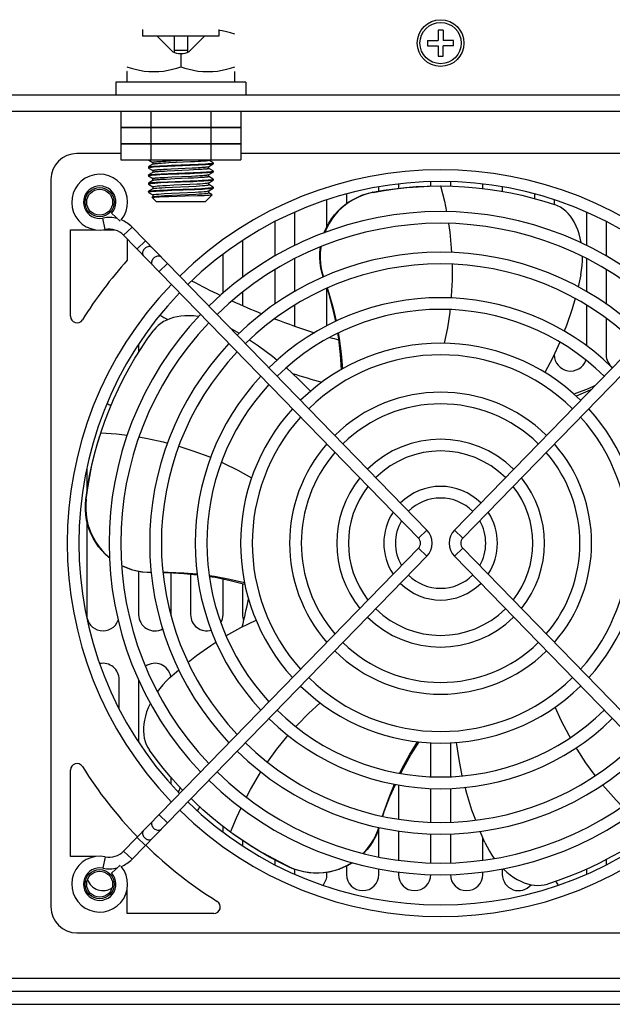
# Model space of a CAD drawing. Header units: millimetres. Extents: x 967 to 2466, y -778 to 1158.
# Tile 43 of 68: x 1648 to 1739, y 798 to 949. Entities that reach past the tile are written whole.
import ezdxf

# ---------------------------------------------------------------- set-up
doc = ezdxf.new("R2010")
doc.units = ezdxf.units.MM
doc.header["$LTSCALE"] = 30.734
doc.layers.get('0').update_dxf_attribs({"linetype": 'CONTINUOUS'})

msp = doc.modelspace()

# ---------------------------------------------------------------- linework, layer by layer
for p, q in [((1666.59, 947.66), (1666.59, 946.6)), ((1678.34, 947.66), (1678.34, 946.6)), ((1712.87, 947.56), (1712.07, 947.56)), ((1712.07, 947.56), (1712.07, 945.96)), ((1712.87, 947.56), (1712.87, 945.96)), ((1678.34, 946.6), (1666.59, 946.6)), ((1668.85, 946.6), (1671.03, 944.42)), ((1671.47, 944.11), (1671.47, 946.6)), ((1673.47, 946.6), (1673.47, 944.11)), ((1673.91, 944.42), (1676.09, 946.6)), ((1710.47, 945.96), (1712.07, 945.96)), ((1710.47, 945.96), (1710.47, 945.16)), ((1710.47, 945.16), (1712.07, 945.16)), ((1712.07, 945.16), (1712.07, 943.56)), ((1714.47, 945.96), (1712.87, 945.96)), ((1714.47, 945.16), (1712.87, 945.16)), ((1712.87, 943.56), (1712.87, 945.16)), ((1714.47, 945.16), (1714.47, 945.96)), ((1673.47, 944.42), (1671.47, 944.42)), ((1672.09, 943.98), (1672.85, 943.98)), ((1672.47, 943.98), (1672.47, 941.9)), ((1712.07, 943.56), (1712.87, 943.56)), ((1664.2, 941.16), (1664.17, 941.16)), ((1664.2, 939.56), (1664.2, 941.16)), ((1680.76, 939.56), (1680.76, 941.16)), ((1662.47, 939.56), (1662.47, 937.56)), ((1682.47, 939.56), (1662.47, 939.56)), ((1682.47, 939.56), (1682.47, 937.56)), ((1847.47, 937.56), (1577.47, 937.56)), ((1577.47, 935.06), (1847.47, 935.06)), ((1663.23, 935.06), (1663.23, 932.56)), ((1667.85, 935.06), (1667.85, 932.56)), ((1677.09, 935.06), (1677.09, 932.56)), ((1681.7, 935.06), (1681.7, 932.56)), ((1663.23, 932.56), (1663.23, 930.06)), ((1681.7, 932.56), (1663.23, 932.56)), ((1663.23, 932.56), (1681.7, 932.56)), ((1667.85, 932.56), (1667.85, 930.06)), ((1677.09, 932.56), (1677.09, 930.06)), ((1681.7, 932.56), (1681.7, 930.06)), ((1663.23, 930.06), (1663.23, 927.56)), ((1681.7, 930.06), (1663.23, 930.06)), ((1663.23, 930.06), (1681.7, 930.06)), ((1667.85, 930.06), (1667.85, 927.56)), ((1677.09, 930.06), (1677.09, 927.56)), ((1681.7, 930.06), (1681.7, 927.56)), ((1663.23, 928.56), (1656.47, 928.56)), ((1743.23, 928.56), (1681.7, 928.56)), ((1663.23, 927.56), (1681.7, 927.56)), ((1667.47, 926.48), (1667.48, 926.5)), ((1667.47, 926.48), (1667.47, 926.34)), ((1667.47, 926.34), (1667.48, 926.32)), ((1668.16, 926.89), (1667.48, 926.5)), ((1667.48, 926.5), (1667.52, 926.51)), ((1667.48, 926.32), (1668.14, 925.94)), ((1667.52, 927.55), (1668.14, 927.19)), ((1668.15, 927.19), (1668.15, 926.88)), ((1668.66, 926.97), (1668.57, 926.96)), ((1668.62, 927.29), (1668.71, 927.3)), ((1668.76, 926.98), (1668.66, 926.97)), ((1668.71, 927.3), (1668.81, 927.31)), ((1668.86, 926.99), (1668.76, 926.98)), ((1668.81, 927.31), (1668.92, 927.32)), ((1669.03, 927), (1668.86, 926.99)), ((1668.92, 927.32), (1669.03, 927.33)), ((1669.03, 927.33), (1669.15, 927.33)), ((1669.22, 927.02), (1669.03, 927)), ((1669.15, 927.33), (1669.35, 927.35)), ((1669.49, 927.04), (1669.22, 927.02)), ((1670.42, 926.56), (1669.22, 926.51)), ((1669.35, 927.35), (1669.63, 927.36)), ((1669.78, 927.05), (1669.49, 927.04)), ((1669.63, 927.36), (1670.18, 927.4)), ((1669.75, 926.68), (1671.03, 926.74)), ((1670.1, 927.07), (1669.78, 927.05)), ((1670.61, 927.1), (1670.1, 927.07)), ((1670.18, 927.4), (1670.88, 927.43)), ((1673.91, 926.71), (1670.42, 926.56)), ((1673.94, 927.26), (1670.61, 927.1)), ((1670.88, 927.43), (1671.92, 927.48)), ((1670.98, 926.19), (1674.21, 926.34)), ((1671.03, 926.74), (1673.85, 926.85)), ((1671.92, 927.48), (1673.59, 927.56)), ((1673.85, 926.85), (1675.15, 926.91)), ((1675.19, 926.76), (1673.91, 926.71)), ((1674.56, 927.29), (1673.94, 927.26)), ((1674.21, 926.34), (1674.82, 926.37)), ((1675.13, 927.32), (1674.56, 927.29)), ((1674.82, 926.37), (1675.13, 926.39)), ((1675.5, 927.34), (1675.13, 927.32)), ((1675.13, 926.39), (1675.43, 926.41)), ((1675.43, 926.41), (1675.7, 926.43)), ((1675.7, 927.36), (1675.5, 927.34)), ((1675.88, 927.37), (1675.7, 927.36)), ((1675.7, 926.43), (1675.89, 926.44)), ((1676, 927.38), (1675.88, 927.37)), ((1675.89, 926.44), (1676.06, 926.45)), ((1676.11, 927.39), (1676, 927.38)), ((1676.06, 926.45), (1676.16, 926.46)), ((1676.21, 927.4), (1676.11, 927.39)), ((1676.16, 926.46), (1676.26, 926.47)), ((1676.3, 927.4), (1676.21, 927.4)), ((1676.26, 926.47), (1676.35, 926.48)), ((1676.77, 926.55), (1677.45, 926.95)), ((1676.79, 927.5), (1676.79, 927.56)), ((1677.45, 927.12), (1676.79, 927.51)), ((1676.79, 926.25), (1676.79, 926.55)), ((1677.45, 926.95), (1677.42, 926.93)), ((1677.47, 927.11), (1677.45, 927.12)), ((1677.47, 926.96), (1677.45, 926.95)), ((1677.47, 927.11), (1677.47, 926.96)), ((1667.47, 925.23), (1667.48, 925.25)), ((1667.47, 925.23), (1667.47, 925.09)), ((1667.52, 925.11), (1667.47, 925.09)), ((1668.14, 924.69), (1667.47, 925.09)), ((1667.47, 925.09), (1667.48, 925.07)), ((1668.16, 925.64), (1667.48, 925.25)), ((1667.48, 925.25), (1667.51, 925.26)), ((1667.48, 925.07), (1668.14, 924.69)), ((1667.67, 925.14), (1667.52, 925.11)), ((1668.15, 925.94), (1668.15, 925.63)), ((1668.67, 925.72), (1668.58, 925.71)), ((1668.62, 926.04), (1668.71, 926.05)), ((1668.62, 924.79), (1668.72, 924.8)), ((1668.76, 925.73), (1668.67, 925.72)), ((1668.71, 926.05), (1668.81, 926.06)), ((1668.72, 924.8), (1668.82, 924.81)), ((1668.87, 925.74), (1668.76, 925.73)), ((1668.81, 926.06), (1668.92, 926.07)), ((1668.82, 924.81), (1668.93, 924.82)), ((1669.04, 925.75), (1668.87, 925.74)), ((1668.92, 926.07), (1669.04, 926.08)), ((1668.93, 924.82), (1669.04, 924.83)), ((1669.04, 926.08), (1669.22, 926.09)), ((1669.22, 925.77), (1669.04, 925.75)), ((1669.04, 924.83), (1669.23, 924.84)), ((1670.41, 925.31), (1669.21, 925.26)), ((1669.22, 926.09), (1669.42, 926.1)), ((1669.42, 925.78), (1669.22, 925.77)), ((1669.23, 924.84), (1669.5, 924.86)), ((1669.42, 926.1), (1669.79, 926.12)), ((1669.64, 925.8), (1669.42, 925.78)), ((1669.44, 925.42), (1670.58, 925.47)), ((1669.5, 924.86), (1669.95, 924.88)), ((1669.94, 925.81), (1669.64, 925.8)), ((1669.79, 926.12), (1670.36, 926.16)), ((1670.36, 925.84), (1669.94, 925.81)), ((1669.95, 924.88), (1670.45, 924.91)), ((1670.36, 926.16), (1670.98, 926.19)), ((1673.76, 926), (1670.36, 925.84)), ((1673.89, 925.45), (1670.41, 925.31)), ((1670.45, 924.91), (1671.07, 924.94)), ((1670.58, 925.47), (1674.39, 925.63)), ((1671.07, 924.94), (1674.13, 925.09)), ((1674.4, 924.78), (1673.58, 924.74)), ((1674.48, 926.03), (1673.76, 926)), ((1675.18, 925.51), (1673.89, 925.45)), ((1674.13, 925.09), (1674.74, 925.12)), ((1674.39, 925.63), (1675.52, 925.68)), ((1675.14, 924.82), (1674.4, 924.78)), ((1675.13, 926.07), (1674.48, 926.03)), ((1674.74, 925.12), (1675.06, 925.14)), ((1675.06, 925.14), (1675.36, 925.15)), ((1675.5, 926.09), (1675.13, 926.07)), ((1675.43, 924.84), (1675.14, 924.82)), ((1675.36, 925.15), (1675.64, 925.17)), ((1675.64, 924.85), (1675.43, 924.84)), ((1675.7, 926.11), (1675.5, 926.09)), ((1675.64, 925.17), (1675.83, 925.19)), ((1675.83, 924.86), (1675.64, 924.85)), ((1675.89, 926.12), (1675.7, 926.11)), ((1675.83, 925.19), (1676.01, 925.2)), ((1675.95, 924.87), (1675.83, 924.86)), ((1676, 926.13), (1675.89, 926.12)), ((1676.06, 924.88), (1675.95, 924.87)), ((1676.11, 926.14), (1676, 926.13)), ((1676.01, 925.2), (1676.12, 925.21)), ((1676.17, 924.89), (1676.06, 924.88)), ((1676.21, 926.15), (1676.11, 926.14)), ((1676.12, 925.21), (1676.22, 925.22)), ((1676.26, 924.9), (1676.17, 924.89)), ((1676.31, 926.16), (1676.21, 926.15)), ((1676.22, 925.22), (1676.31, 925.23)), ((1676.35, 924.91), (1676.26, 924.9)), ((1676.77, 925.3), (1677.45, 925.7)), ((1677.45, 925.87), (1676.79, 926.26)), ((1676.79, 925), (1676.79, 925.3)), ((1677.45, 924.62), (1676.79, 925.01)), ((1677.45, 925.7), (1677.42, 925.68)), ((1677.47, 925.86), (1677.45, 925.87)), ((1677.47, 925.71), (1677.45, 925.7)), ((1677.47, 925.86), (1677.47, 925.71)), ((1652.47, 924.56), (1652.47, 812.56)), ((1667.47, 923.98), (1667.48, 924)), ((1667.47, 923.98), (1667.47, 923.84)), ((1667.47, 923.84), (1667.48, 923.82)), ((1668.16, 924.39), (1667.48, 924)), ((1667.48, 924), (1667.52, 924.01)), ((1667.48, 923.82), (1668.14, 923.44)), ((1668.14, 923.44), (1668.14, 923.14)), ((1668.15, 924.38), (1668.15, 924.69)), ((1668.67, 924.47), (1668.58, 924.46)), ((1668.77, 924.48), (1668.67, 924.47)), ((1668.87, 924.49), (1668.77, 924.48)), ((1668.98, 924.5), (1668.87, 924.49)), ((1669.16, 924.51), (1668.98, 924.5)), ((1669.36, 924.53), (1669.16, 924.51)), ((1669.21, 924.16), (1670.41, 924.21)), ((1669.57, 924.54), (1669.36, 924.53)), ((1670.54, 924.07), (1669.41, 924.02)), ((1669.79, 924.56), (1669.57, 924.54)), ((1670.19, 924.58), (1669.79, 924.56)), ((1670.05, 923.32), (1671.19, 923.38)), ((1671.54, 924.64), (1670.19, 924.58)), ((1670.23, 923.65), (1671.38, 923.71)), ((1670.41, 924.21), (1673.9, 924.36)), ((1674.36, 924.22), (1670.54, 924.07)), ((1671.19, 923.38), (1673.69, 923.49)), ((1671.38, 923.71), (1673.85, 923.82)), ((1673.58, 924.74), (1671.54, 924.64)), ((1673.69, 923.49), (1674.83, 923.55)), ((1673.85, 923.82), (1674.97, 923.88)), ((1673.9, 924.36), (1675.19, 924.41)), ((1675.49, 924.28), (1674.36, 924.22)), ((1676.78, 924.05), (1677.46, 924.45)), ((1676.79, 923.75), (1676.79, 924.05)), ((1677.46, 923.37), (1676.79, 923.76)), ((1677.46, 924.45), (1677.42, 924.43)), ((1677.47, 924.61), (1677.45, 924.62)), ((1677.47, 924.46), (1677.46, 924.45)), ((1677.47, 923.36), (1677.46, 923.37)), ((1677.47, 924.61), (1677.47, 924.46)), ((1677.47, 923.36), (1677.47, 923.21)), ((1702.97, 922.77), (1702.97, 923.43)), ((1705.97, 923.87), (1705.97, 923.2)), ((1710.74, 923.53), (1712.41, 923.56)), ((1710.97, 923.54), (1710.97, 924.22)), ((1712.39, 923.56), (1712.47, 923.56)), ((1713.97, 924.22), (1713.97, 923.53)), ((1718.97, 923.17), (1718.97, 923.87)), ((1721.97, 923.43), (1721.97, 922.73)), ((1667.47, 922.73), (1667.48, 922.75)), ((1667.47, 922.73), (1667.47, 922.58)), ((1667.47, 922.58), (1667.48, 922.57)), ((1668.16, 923.14), (1667.48, 922.75)), ((1667.48, 922.75), (1667.52, 922.76)), ((1667.48, 922.57), (1668.14, 922.19)), ((1668.67, 921.16), (1668.02, 921.81)), ((1668.16, 921.89), (1668.03, 921.81)), ((1668.14, 922.19), (1668.14, 921.88)), ((1668.16, 923.14), (1668.17, 923.15)), ((1669.55, 921.92), (1670.6, 921.95)), ((1669.75, 922.93), (1671.04, 922.99)), ((1671.07, 922.84), (1669.78, 922.78)), ((1669.93, 922.38), (1671.05, 922.44)), ((1669.98, 922.07), (1671.12, 922.12)), ((1671.04, 922.99), (1674.52, 923.13)), ((1671.05, 922.44), (1673.52, 922.56)), ((1674.55, 922.98), (1671.07, 922.84)), ((1671.12, 922.12), (1673.63, 922.24)), ((1673.52, 922.56), (1674.68, 922.61)), ((1673.63, 922.24), (1674.79, 922.3)), ((1674.52, 923.13), (1675.72, 923.19)), ((1675.74, 923.04), (1674.55, 922.98)), ((1675.05, 922.08), (1676.08, 922.11)), ((1676.27, 921.16), (1677.31, 922.2)), ((1676.73, 922.79), (1676.78, 922.8)), ((1676.78, 922.8), (1677.45, 923.2)), ((1676.79, 922.5), (1676.79, 922.8)), ((1677.31, 922.21), (1676.79, 922.51)), ((1677.31, 922.2), (1677.31, 922.21)), ((1677.45, 923.2), (1677.42, 923.18)), ((1677.47, 923.21), (1677.45, 923.2)), ((1697.97, 922.33), (1697.97, 920.83)), ((1726.97, 921.61), (1726.97, 922.33)), ((1668.67, 921.16), (1676.27, 921.16)), ((1694.97, 917.3), (1694.97, 921.43)), ((1729.97, 921.43), (1729.97, 920.69)), ((1661.81, 919.37), (1663.13, 918.15)), ((1689.97, 919.49), (1689.97, 914.37)), ((1734.97, 914.37), (1734.97, 919.49)), ((1660.82, 916.85), (1660.47, 918.61)), ((1664.95, 917.23), (1663.66, 915.97)), ((1710.35, 870.58), (1664.95, 917.23)), ((1686.97, 912.76), (1686.97, 918.06)), ((1714.59, 870.58), (1759.98, 917.23)), ((1737.97, 918.06), (1737.97, 912.76)), ((1655.47, 916.81), (1659.35, 916.81)), ((1655.47, 903.49), (1655.47, 916.81)), ((1660.58, 916.81), (1662.2, 916.81)), ((1709.06, 869.33), (1663.66, 915.97)), ((1715.88, 869.33), (1761.27, 915.97)), ((1664.22, 915.4), (1664.22, 912.11)), ((1665.72, 913.86), (1667.01, 915.11)), ((1681.97, 915.15), (1681.97, 909.47)), ((1678.97, 907.06), (1678.97, 913.05)), ((1670.4, 911.63), (1669.11, 910.38)), ((1689.97, 912.35), (1689.97, 907.28)), ((1734.97, 907.28), (1734.97, 912.35)), ((1686.97, 905.39), (1686.97, 910.68)), ((1734.04, 909.87), (1733.63, 908.04)), ((1737.97, 910.68), (1737.97, 905.39)), ((1681.97, 907.22), (1681.97, 905.15)), ((1694.97, 902.04), (1694.97, 907.83)), ((1689.97, 905.19), (1689.97, 902)), ((1734.97, 898.92), (1734.97, 905.19)), ((1686.97, 903.1), (1686.97, 903.16)), ((1737.97, 903.16), (1737.97, 897.56)), ((1680.03, 901.73), (1681.47, 900.88)), ((1665.97, 899.2), (1665.97, 897.92)), ((1729.97, 897.67), (1729.97, 897.56)), ((1659.65, 883.91), (1660.14, 885.51)), ((1660.13, 885.48), (1660.16, 885.56)), ((1657.97, 880), (1657.97, 876.22)), ((1657.97, 872.07), (1657.97, 857.56)), ((1709.06, 869.33), (1710.35, 870.58)), ((1714.59, 870.58), (1715.88, 869.33)), ((1709.06, 867.79), (1663.66, 821.15)), ((1710.35, 866.54), (1709.06, 867.79)), ((1715.88, 867.79), (1714.59, 866.54)), ((1715.88, 867.79), (1761.27, 821.15)), ((1710.35, 866.54), (1664.95, 819.89)), ((1714.59, 866.54), (1759.98, 819.89)), ((1665.97, 864.21), (1665.97, 857.56)), ((1670.97, 857.56), (1670.97, 864.01)), ((1673.97, 863.81), (1673.97, 857.56)), ((1678.97, 857.56), (1678.97, 863.06)), ((1681.97, 862.35), (1681.97, 857.56)), ((1670.73, 847.82), (1672.15, 849.07)), ((1662.97, 843.05), (1662.97, 847.56)), ((1665.97, 847.54), (1665.97, 837.92)), ((1710.97, 832.61), (1710.97, 837.81)), ((1713.97, 837.81), (1713.97, 832.61)), ((1655.47, 820.31), (1655.47, 833.63)), ((1670.97, 831.44), (1670.97, 832.47)), ((1705.97, 831.34), (1705.97, 826.07)), ((1710.97, 825.61), (1710.97, 830.81)), ((1713.97, 830.81), (1713.97, 825.61)), ((1669.11, 826.74), (1670.4, 825.49)), ((1678.97, 824.07), (1678.97, 824.95)), ((1667.01, 822.01), (1665.72, 823.26)), ((1680.2, 824.02), (1680.14, 824.06)), ((1681.55, 823.07), (1680.18, 824.03)), ((1702.97, 820.25), (1702.97, 824.7)), ((1705.97, 824.25), (1705.97, 819.76)), ((1710.97, 819.35), (1710.97, 823.81)), ((1713.97, 823.81), (1713.97, 819.35)), ((1719.3, 822.46), (1718.55, 824.19)), ((1718.97, 819.76), (1718.97, 823.22)), ((1681.97, 822.78), (1681.97, 821.97)), ((1659.35, 820.31), (1655.47, 820.31)), ((1660.82, 820.27), (1660.47, 818.51)), ((1663.66, 821.15), (1664.95, 819.89)), ((1663.13, 818.97), (1661.81, 817.75)), ((1686.97, 819.06), (1686.97, 819.79)), ((1697.97, 818.84), (1697.97, 817.56)), ((1737.97, 819.84), (1737.97, 819.06)), ((1689.97, 818.36), (1689.97, 817.63)), ((1694.97, 817.56), (1694.97, 817.87)), ((1702.97, 817.56), (1702.97, 818.42)), ((1705.97, 817.94), (1705.97, 817.56)), ((1718.97, 817.56), (1718.97, 817.94)), ((1721.97, 818.42), (1721.97, 817.56)), ((1734.97, 817.63), (1734.97, 818.38)), ((1664.22, 811.56), (1664.22, 815.45)), ((1677.54, 811.56), (1664.22, 811.56)), ((1656.47, 808.56), (1768.47, 808.56)), ((1488.47, 801.56), (1936.47, 801.56)), ((1475.47, 799.56), (1949.47, 799.56)), ((1475.47, 797.56), (1949.47, 797.56))]:
    msp.add_line(p, q)
for points in [[(1680.77, 946.92), (1680.13, 947.12), (1679.48, 947.29), (1678.82, 947.44), (1678.34, 947.52)], [(1664.17, 941.9), (1664.8, 941.7), (1665.45, 941.53), (1666.11, 941.38), (1666.81, 941.26), (1667.54, 941.19), (1668.32, 941.16)], [(1668.32, 941.16), (1669.09, 941.19), (1669.82, 941.26), (1670.52, 941.38), (1671.18, 941.53), (1671.83, 941.7), (1672.47, 941.9)], [(1672.47, 941.9), (1673.1, 941.7), (1673.75, 941.53), (1674.41, 941.38), (1675.11, 941.26), (1675.84, 941.19), (1676.62, 941.16)], [(1676.62, 941.16), (1677.39, 941.19), (1678.12, 941.26), (1678.82, 941.38), (1679.48, 941.53), (1680.13, 941.7), (1680.77, 941.9)], [(1667.67, 926.39), (1667.52, 926.36), (1667.47, 926.34)], [(1667.52, 926.51), (1667.67, 926.54), (1667.92, 926.57), (1668.26, 926.6), (1668.68, 926.63), (1669.18, 926.65), (1669.75, 926.68)], [(1669.22, 926.51), (1668.71, 926.48), (1668.28, 926.45), (1667.93, 926.42), (1667.67, 926.39)], [(1668.15, 927.2), (1668.15, 927.2), (1668.15, 927.2), (1668.15, 927.21), (1668.16, 927.21), (1668.17, 927.22), (1668.18, 927.22), (1668.2, 927.23), (1668.21, 927.23), (1668.23, 927.23), (1668.25, 927.24), (1668.27, 927.24), (1668.3, 927.25), (1668.33, 927.25), (1668.35, 927.26), (1668.39, 927.26), (1668.42, 927.27), (1668.45, 927.27), (1668.49, 927.27), (1668.53, 927.28), (1668.57, 927.28), (1668.62, 927.29)], [(1668.57, 926.96), (1668.53, 926.96), (1668.49, 926.96), (1668.45, 926.95), (1668.42, 926.95), (1668.39, 926.94), (1668.35, 926.94), (1668.33, 926.93), (1668.3, 926.93), (1668.27, 926.92), (1668.25, 926.92), (1668.23, 926.92), (1668.21, 926.91), (1668.2, 926.91), (1668.18, 926.9), (1668.17, 926.9), (1668.16, 926.89), (1668.16, 926.89)], [(1675.15, 926.91), (1675.73, 926.94), (1676.25, 926.97), (1676.68, 927), (1677.02, 927.03), (1677.27, 927.05)], [(1677.42, 926.93), (1677.27, 926.9), (1677.02, 926.87), (1676.68, 926.85), (1676.25, 926.82), (1675.76, 926.79), (1675.19, 926.76)], [(1676.79, 927.5), (1676.79, 927.5), (1676.79, 927.49), (1676.78, 927.49), (1676.78, 927.49), (1676.77, 927.48), (1676.76, 927.48), (1676.75, 927.47), (1676.73, 927.47), (1676.72, 927.46), (1676.7, 927.46), (1676.68, 927.45), (1676.65, 927.45), (1676.63, 927.45), (1676.6, 927.44), (1676.57, 927.44), (1676.54, 927.43), (1676.5, 927.43), (1676.47, 927.42), (1676.43, 927.42), (1676.39, 927.41), (1676.35, 927.41), (1676.3, 927.4)], [(1676.35, 926.48), (1676.39, 926.48), (1676.43, 926.49), (1676.47, 926.49), (1676.51, 926.5), (1676.54, 926.5), (1676.57, 926.51), (1676.6, 926.51), (1676.63, 926.52), (1676.65, 926.52), (1676.68, 926.52), (1676.7, 926.53), (1676.72, 926.53), (1676.73, 926.54), (1676.75, 926.54), (1676.76, 926.55), (1676.77, 926.55), (1676.77, 926.55)], [(1677.27, 927.05), (1677.42, 927.08), (1677.47, 927.11)], [(1667.51, 925.26), (1667.64, 925.29), (1667.86, 925.31), (1668.15, 925.34), (1668.52, 925.37), (1668.95, 925.39), (1669.44, 925.42)], [(1669.21, 925.26), (1668.7, 925.23), (1668.27, 925.2), (1667.93, 925.17), (1667.67, 925.14)], [(1668.15, 925.95), (1668.15, 925.95), (1668.15, 925.95), (1668.15, 925.96), (1668.16, 925.96), (1668.17, 925.97), (1668.18, 925.97), (1668.2, 925.98), (1668.21, 925.98), (1668.23, 925.98), (1668.25, 925.99), (1668.27, 925.99), (1668.3, 926), (1668.33, 926), (1668.36, 926.01), (1668.39, 926.01), (1668.42, 926.02), (1668.46, 926.02), (1668.49, 926.03), (1668.53, 926.03), (1668.58, 926.03), (1668.62, 926.04)], [(1668.15, 924.69), (1668.15, 924.7), (1668.15, 924.7), (1668.15, 924.71), (1668.16, 924.71), (1668.17, 924.72), (1668.18, 924.72), (1668.2, 924.73), (1668.21, 924.73), (1668.23, 924.73), (1668.25, 924.74), (1668.28, 924.74), (1668.3, 924.75), (1668.33, 924.75), (1668.36, 924.76), (1668.39, 924.76), (1668.42, 924.77), (1668.46, 924.77), (1668.5, 924.78), (1668.54, 924.78), (1668.58, 924.79), (1668.62, 924.79)], [(1668.58, 925.71), (1668.53, 925.71), (1668.49, 925.71), (1668.46, 925.7), (1668.42, 925.7), (1668.39, 925.69), (1668.36, 925.69), (1668.33, 925.68), (1668.3, 925.68), (1668.27, 925.67), (1668.25, 925.67), (1668.23, 925.67), (1668.21, 925.66), (1668.2, 925.66), (1668.18, 925.65), (1668.17, 925.65), (1668.16, 925.64), (1668.16, 925.64)], [(1677.42, 925.68), (1677.26, 925.65), (1677.02, 925.62), (1676.68, 925.6), (1676.25, 925.57), (1675.75, 925.54), (1675.18, 925.51)], [(1675.52, 925.68), (1676.01, 925.7), (1676.44, 925.73), (1676.8, 925.76), (1677.09, 925.78), (1677.3, 925.81)], [(1676.79, 926.25), (1676.79, 926.24), (1676.78, 926.24), (1676.78, 926.24), (1676.77, 926.23), (1676.76, 926.23), (1676.75, 926.22), (1676.73, 926.22), (1676.72, 926.21), (1676.7, 926.21), (1676.68, 926.2), (1676.65, 926.2), (1676.63, 926.2), (1676.6, 926.19), (1676.57, 926.19), (1676.54, 926.18), (1676.51, 926.18), (1676.47, 926.17), (1676.43, 926.17), (1676.39, 926.16), (1676.35, 926.16), (1676.31, 926.16)], [(1676.31, 925.23), (1676.35, 925.23), (1676.4, 925.23), (1676.44, 925.24), (1676.47, 925.24), (1676.51, 925.25), (1676.54, 925.25), (1676.57, 925.26), (1676.6, 925.26), (1676.63, 925.27), (1676.66, 925.27), (1676.68, 925.27), (1676.7, 925.28), (1676.72, 925.28), (1676.73, 925.29), (1676.75, 925.29), (1676.76, 925.3), (1676.77, 925.3), (1676.77, 925.3)], [(1676.79, 925), (1676.79, 925), (1676.78, 924.99), (1676.78, 924.99), (1676.77, 924.98), (1676.76, 924.98), (1676.75, 924.97), (1676.73, 924.97), (1676.72, 924.96), (1676.7, 924.96), (1676.68, 924.96), (1676.66, 924.95), (1676.63, 924.95), (1676.6, 924.94), (1676.57, 924.94), (1676.54, 924.93), (1676.51, 924.93), (1676.47, 924.92), (1676.44, 924.92), (1676.4, 924.91), (1676.35, 924.91)], [(1677.3, 925.81), (1677.42, 925.83), (1677.47, 925.86)], [(1667.64, 923.89), (1667.51, 923.86), (1667.47, 923.84)], [(1667.52, 924.01), (1667.67, 924.04), (1667.93, 924.07), (1668.27, 924.1), (1668.7, 924.13), (1669.21, 924.16)], [(1669.41, 924.02), (1668.92, 923.99), (1668.49, 923.96), (1668.14, 923.94), (1667.85, 923.91), (1667.64, 923.89)], [(1668.14, 923.44), (1668.2, 923.48), (1668.34, 923.5), (1668.57, 923.53), (1668.88, 923.56), (1669.26, 923.59), (1669.71, 923.62), (1670.23, 923.65)], [(1668.58, 924.46), (1668.54, 924.46), (1668.5, 924.46), (1668.46, 924.45), (1668.42, 924.45), (1668.39, 924.44), (1668.36, 924.44), (1668.33, 924.43), (1668.3, 924.43), (1668.28, 924.42), (1668.25, 924.42), (1668.23, 924.42), (1668.21, 924.41), (1668.2, 924.41), (1668.18, 924.4), (1668.17, 924.4), (1668.16, 924.39), (1668.16, 924.39)], [(1668.17, 923.15), (1668.27, 923.17), (1668.47, 923.2), (1668.76, 923.23), (1669.12, 923.26), (1669.55, 923.29), (1670.05, 923.32)], [(1674.83, 923.55), (1675.34, 923.58), (1675.78, 923.61), (1676.15, 923.64), (1676.44, 923.67), (1676.65, 923.7), (1676.76, 923.73), (1676.79, 923.75)], [(1674.97, 923.88), (1675.45, 923.91), (1675.88, 923.94), (1676.23, 923.97), (1676.5, 924), (1676.68, 924.02), (1676.78, 924.05)], [(1675.19, 924.41), (1675.75, 924.44), (1676.25, 924.47), (1676.68, 924.5), (1677.02, 924.52), (1677.26, 924.55)], [(1677.42, 924.43), (1677.29, 924.41), (1677.08, 924.38), (1676.78, 924.35), (1676.42, 924.33), (1675.99, 924.3), (1675.49, 924.28)], [(1675.72, 923.19), (1676.23, 923.22), (1676.66, 923.25), (1677.01, 923.27), (1677.26, 923.3)], [(1677.26, 924.55), (1677.42, 924.58), (1677.47, 924.61)], [(1677.26, 923.3), (1677.42, 923.33), (1677.47, 923.36)], [(1702, 922.6), (1703.69, 922.9), (1705.38, 923.14), (1707.06, 923.33), (1708.73, 923.46), (1710.4, 923.53), (1711.98, 923.56)], [(1702.06, 922.57), (1703.8, 922.87), (1705.54, 923.12), (1707.28, 923.32), (1709.01, 923.45), (1710.74, 923.53)], [(1712.47, 923.56), (1714.33, 923.53), (1716.16, 923.44), (1717.95, 923.29), (1719.73, 923.08), (1721.5, 922.81), (1723.26, 922.49), (1724.99, 922.12), (1726.69, 921.69), (1728.37, 921.21), (1729.99, 920.69)], [(1712.47, 923.56), (1713.05, 921.23), (1713.37, 919.58)], [(1667.67, 922.64), (1667.52, 922.61), (1667.47, 922.58)], [(1667.52, 922.76), (1667.67, 922.79), (1667.92, 922.82), (1668.26, 922.85), (1668.68, 922.88), (1669.18, 922.9), (1669.75, 922.93)], [(1669.78, 922.78), (1669.19, 922.76), (1668.69, 922.73), (1668.26, 922.7), (1667.91, 922.67), (1667.67, 922.64)], [(1668.02, 921.81), (1668.02, 921.81), (1668.03, 921.81)], [(1668.03, 921.81), (1668.07, 921.83), (1668.2, 921.85), (1668.43, 921.86), (1668.73, 921.88), (1669.11, 921.9), (1669.55, 921.92)], [(1668.14, 922.19), (1668.15, 922.21), (1668.24, 922.24), (1668.42, 922.27), (1668.69, 922.3), (1669.03, 922.32), (1669.45, 922.35), (1669.93, 922.38)], [(1668.16, 921.89), (1668.25, 921.92), (1668.43, 921.95), (1668.7, 921.98), (1669.06, 922.01), (1669.49, 922.04), (1669.98, 922.07)], [(1670.6, 921.95), (1673.14, 922.02), (1675.05, 922.08)], [(1674.68, 922.61), (1675.2, 922.64), (1675.65, 922.67), (1676.04, 922.7), (1676.36, 922.73), (1676.59, 922.76), (1676.73, 922.79)], [(1674.79, 922.3), (1675.3, 922.33), (1675.75, 922.36), (1676.12, 922.39), (1676.42, 922.42), (1676.64, 922.45), (1676.76, 922.48), (1676.79, 922.5)], [(1677.42, 923.18), (1677.26, 923.15), (1677.01, 923.12), (1676.66, 923.1), (1676.24, 923.07), (1675.74, 923.04)], [(1676.08, 922.11), (1676.5, 922.13), (1676.83, 922.15), (1677.08, 922.17), (1677.24, 922.18), (1677.31, 922.2)], [(1694.54, 916.34), (1694.59, 916.48), (1694.9, 917.17), (1695.26, 917.84), (1695.67, 918.48), (1696.13, 919.1), (1696.64, 919.67), (1697.17, 920.18), (1697.74, 920.66), (1698.35, 921.1), (1699.01, 921.5), (1699.71, 921.86), (1700.45, 922.17), (1701.22, 922.42), (1702, 922.6)], [(1702.06, 922.57), (1701.29, 922.39), (1700.54, 922.15), (1699.81, 921.85), (1699.11, 921.5), (1698.45, 921.1), (1697.83, 920.66), (1697.25, 920.18), (1696.72, 919.66), (1696.2, 919.08), (1695.73, 918.45), (1695.3, 917.8), (1694.93, 917.11), (1694.62, 916.39), (1694.61, 916.36)], [(1702.06, 922.57), (1702.05, 922.57), (1702.04, 922.58), (1702.03, 922.58), (1702.02, 922.59), (1702.01, 922.59), (1702, 922.6)], [(1734.14, 914.77), (1734.12, 914.87), (1733.98, 915.54), (1733.81, 916.19), (1733.6, 916.81), (1733.36, 917.39), (1733.08, 917.93), (1732.78, 918.43), (1732.45, 918.89), (1732.11, 919.3), (1731.73, 919.66), (1731.33, 919.99), (1730.91, 920.27), (1730.46, 920.51), (1729.99, 920.69)], [(1713.68, 917.78), (1713.87, 916.44), (1714.11, 914), (1714.14, 913.31)], [(1667.99, 914.1), (1667.92, 914.16), (1667.83, 914.21), (1667.72, 914.24), (1667.61, 914.25), (1667.49, 914.24), (1667.37, 914.21), (1667.25, 914.16), (1667.13, 914.1), (1667.01, 914.02), (1666.91, 913.93)], [(1694.4, 909.54), (1694.21, 910.15), (1694.03, 910.92), (1693.92, 911.72), (1693.87, 912.54), (1693.88, 913.37), (1693.97, 914.19)], [(1694.04, 914.22), (1694.01, 914.06), (1693.93, 913.24), (1693.92, 912.42), (1693.98, 911.6), (1694.1, 910.81), (1694.28, 910.05), (1694.43, 909.56)], [(1666.91, 913.93), (1666.81, 913.83), (1666.73, 913.71), (1666.66, 913.59), (1666.61, 913.47), (1666.58, 913.35), (1666.57, 913.23), (1666.57, 913.12), (1666.6, 913.02), (1666.64, 912.92), (1666.7, 912.85)], [(1668.32, 912.48), (1668.43, 912.57), (1668.54, 912.65), (1668.66, 912.71), (1668.78, 912.76), (1668.91, 912.79), (1669.03, 912.8), (1669.14, 912.79), (1669.24, 912.76), (1669.33, 912.71), (1669.41, 912.65)], [(1734.04, 909.87), (1734.16, 910.6), (1734.25, 911.32), (1734.3, 912.05), (1734.31, 912.69)], [(1668.12, 911.39), (1668.06, 911.47), (1668.01, 911.56), (1667.99, 911.67), (1667.98, 911.78), (1667.99, 911.9), (1668.03, 912.02), (1668.08, 912.14), (1668.14, 912.26), (1668.23, 912.37), (1668.32, 912.48)], [(1714.23, 911.51), (1714.23, 909.07), (1714.11, 906.6), (1714.08, 906.31)], [(1694.95, 907.83), (1695.19, 907.1), (1695.82, 904.74), (1696.27, 902.7)], [(1695, 907.85), (1695.26, 907.06), (1695.91, 904.76), (1696.37, 902.74)], [(1733.17, 906.23), (1732.72, 904.64), (1731.85, 902.08), (1731.51, 901.21)], [(1675.23, 903.45), (1675.12, 903.47), (1674.44, 903.54), (1673.76, 903.58), (1673.11, 903.57), (1672.49, 903.52), (1671.89, 903.42), (1671.32, 903.29), (1670.79, 903.12), (1670.29, 902.92), (1669.82, 902.68), (1669.39, 902.4), (1668.99, 902.08), (1668.62, 901.73), (1668.3, 901.34)], [(1713.9, 904.51), (1713.87, 904.14), (1713.51, 901.71), (1713.04, 899.34)], [(1660.16, 885.56), (1660.76, 887.32), (1661.42, 889.03), (1662.12, 890.69), (1662.86, 892.31), (1663.66, 893.92), (1664.51, 895.49), (1665.4, 897.02), (1666.34, 898.51), (1667.31, 899.95), (1668.3, 901.34)], [(1696.59, 900.87), (1696.74, 899.98), (1697.01, 897.6), (1697.16, 895.27)], [(1696.72, 900.93), (1696.87, 900.08), (1697.18, 897.72), (1697.38, 895.4)], [(1683.04, 899.89), (1684.41, 898.97), (1686.58, 897.36), (1687.3, 896.75)], [(1730.82, 899.52), (1729.73, 897.16), (1728.5, 894.84)], [(1688.69, 895.59), (1690.6, 893.82), (1692.42, 891.94)], [(1736.19, 892.78), (1735.18, 892.33), (1733, 891.5)], [(1735.58, 892.16), (1735.48, 892.11), (1733.32, 891.2)], [(1660.16, 885.56), (1662.55, 885.39), (1664.21, 885.19)], [(1657.84, 875.31), (1658.08, 877), (1658.37, 878.68), (1658.71, 880.34), (1659.1, 881.97), (1659.54, 883.58), (1660.01, 885.09)], [(1657.89, 875.35), (1658.13, 877.1), (1658.44, 878.84), (1658.79, 880.55), (1659.19, 882.24), (1659.65, 883.91)], [(1666.02, 884.92), (1667.36, 884.69), (1669.76, 884.16), (1670.42, 883.98)], [(1672.16, 883.51), (1674.48, 882.75), (1676.8, 881.88), (1677.07, 881.76)], [(1678.72, 881.04), (1679.06, 880.89), (1681.26, 879.8), (1683.37, 878.62)], [(1661.48, 866.28), (1661.36, 866.37), (1660.8, 866.88), (1660.28, 867.43), (1659.8, 868.01), (1659.36, 868.65), (1658.97, 869.31), (1658.64, 869.97), (1658.36, 870.65), (1658.13, 871.37), (1657.96, 872.12), (1657.83, 872.9), (1657.77, 873.7), (1657.77, 874.5), (1657.84, 875.31)], [(1657.89, 875.35), (1657.82, 874.57), (1657.82, 873.78), (1657.87, 872.99), (1657.99, 872.21), (1658.17, 871.46), (1658.4, 870.73), (1658.68, 870.04), (1659, 869.37), (1659.4, 868.7), (1659.85, 868.05), (1660.34, 867.45), (1660.88, 866.88), (1661.47, 866.36), (1661.48, 866.35)], [(1657.89, 875.35), (1657.88, 875.34), (1657.87, 875.33), (1657.86, 875.33), (1657.85, 875.32), (1657.85, 875.31), (1657.84, 875.31)], [(1663.35, 865.14), (1663.49, 865.06), (1664.25, 864.74), (1665.03, 864.47), (1665.82, 864.28), (1666.61, 864.15), (1667.39, 864.08), (1667.91, 864.08)], [(1667.91, 864.04), (1667.26, 864.05), (1666.48, 864.12), (1665.69, 864.26), (1664.89, 864.46), (1664.1, 864.74), (1663.36, 865.07)], [(1669.72, 864.09), (1670.53, 864.09), (1672.92, 864), (1674.97, 863.82)], [(1669.72, 864.04), (1670.48, 864.03), (1672.92, 863.91), (1674.98, 863.7)], [(1676.82, 863.58), (1677.67, 863.47), (1680.01, 863.03), (1682.28, 862.5)], [(1676.84, 863.44), (1677.73, 863.31), (1680.07, 862.83), (1682.33, 862.26)], [(1679.42, 854.31), (1681.69, 855.57), (1684.05, 856.73)], [(1673.58, 850.25), (1674.87, 851.28), (1677.08, 852.83), (1677.88, 853.34)], [(1670.73, 847.82), (1670.21, 847.3), (1669.71, 846.77), (1669.24, 846.21), (1668.86, 845.7)], [(1667.77, 843.9), (1667.73, 843.83), (1667.44, 843.2), (1667.2, 842.57), (1667.01, 841.94), (1666.87, 841.33), (1666.77, 840.74), (1666.72, 840.15), (1666.72, 839.59), (1666.76, 839.06), (1666.84, 838.54), (1666.97, 838.04), (1667.15, 837.57), (1667.37, 837.11), (1667.65, 836.68)], [(1690.17, 840.31), (1690.42, 840.6), (1692.14, 842.36), (1693.9, 843.99)], [(1732.45, 838.61), (1732.25, 838.95), (1731.11, 841.13), (1730.09, 843.32)], [(1685.79, 834.84), (1687.23, 836.82), (1688.78, 838.75), (1688.97, 838.97)], [(1706.19, 833.13), (1706.56, 833.9), (1707.69, 835.99), (1708.9, 837.99)], [(1706.33, 833.11), (1706.73, 833.9), (1707.9, 835.98), (1709.15, 837.96)], [(1715.81, 832.73), (1715.31, 835.27), (1714.94, 837.87)], [(1736.29, 832.78), (1734.85, 834.75), (1733.5, 836.82), (1733.36, 837.06)], [(1672.77, 830.5), (1672.04, 831.27), (1670.86, 832.59), (1669.73, 833.94), (1668.66, 835.31), (1667.65, 836.69)], [(1682.56, 829.45), (1683.19, 830.65), (1684.43, 832.76), (1684.8, 833.33)], [(1703.51, 826.52), (1703.76, 827.3), (1704.59, 829.54), (1705.39, 831.44)], [(1703.56, 826.51), (1703.8, 827.23), (1704.67, 829.51), (1705.51, 831.42)], [(1717.87, 825.91), (1717.29, 827.47), (1716.49, 830.04), (1716.25, 830.97)], [(1740.42, 828.03), (1739.48, 828.99), (1737.85, 830.83), (1737.42, 831.37)], [(1680.14, 824.06), (1678.65, 825.18), (1677.22, 826.34), (1675.86, 827.51), (1674.55, 828.72), (1674.04, 829.23)], [(1680.14, 824.06), (1681.04, 826.29), (1681.74, 827.81)], [(1668.32, 824.64), (1668.23, 824.75), (1668.14, 824.86), (1668.08, 824.98), (1668.03, 825.1), (1667.99, 825.22), (1667.98, 825.34), (1667.99, 825.45), (1668.01, 825.56), (1668.06, 825.65), (1668.12, 825.73)], [(1700.55, 820.79), (1700.62, 820.87), (1701.18, 821.49), (1701.68, 822.16), (1702.12, 822.86), (1702.49, 823.58), (1702.79, 824.3), (1702.96, 824.8)], [(1703, 824.79), (1702.78, 824.16), (1702.47, 823.44), (1702.1, 822.73), (1701.66, 822.04), (1701.16, 821.38), (1700.61, 820.78)], [(1666.7, 824.27), (1666.64, 824.19), (1666.6, 824.1), (1666.57, 824), (1666.57, 823.89), (1666.58, 823.77), (1666.61, 823.65), (1666.66, 823.52), (1666.73, 823.41), (1666.81, 823.29), (1666.91, 823.19)], [(1666.91, 823.19), (1667.01, 823.1), (1667.13, 823.02), (1667.25, 822.96), (1667.37, 822.91), (1667.49, 822.88), (1667.61, 822.87), (1667.72, 822.88), (1667.83, 822.91), (1667.92, 822.96), (1667.99, 823.02)], [(1669.41, 824.47), (1669.33, 824.41), (1669.24, 824.36), (1669.14, 824.33), (1669.03, 824.32), (1668.91, 824.33), (1668.78, 824.36), (1668.66, 824.41), (1668.54, 824.47), (1668.43, 824.55), (1668.32, 824.64)], [(1689.17, 818.69), (1687.63, 819.44), (1686.12, 820.24), (1684.65, 821.07), (1683.22, 821.95), (1681.83, 822.87), (1680.53, 823.78)], [(1744.8, 824.06), (1743.27, 822.99), (1741.73, 821.99), (1740.2, 821.06), (1738.64, 820.19), (1737.04, 819.36), (1735.43, 818.58), (1733.81, 817.87), (1732.19, 817.22), (1730.55, 816.62), (1728.93, 816.08)], [(1689.15, 818.75), (1687.55, 819.53), (1686, 820.35), (1684.48, 821.21), (1683, 822.12), (1681.55, 823.07)], [(1719.3, 822.46), (1719.62, 821.8), (1719.98, 821.16), (1720.37, 820.54), (1720.74, 820.01)], [(1689.15, 818.75), (1689.87, 818.44), (1690.61, 818.2), (1691.37, 818.01), (1692.13, 817.88), (1692.88, 817.82), (1693.63, 817.81), (1694.37, 817.85), (1695.11, 817.95), (1695.86, 818.11), (1696.62, 818.33), (1697.35, 818.61), (1698.05, 818.95), (1698.74, 819.34), (1698.81, 819.38)], [(1689.15, 818.75), (1689.15, 818.74), (1689.15, 818.73), (1689.16, 818.72), (1689.16, 818.71), (1689.16, 818.7), (1689.17, 818.69)], [(1698.89, 819.36), (1698.8, 819.3), (1698.16, 818.93), (1697.49, 818.6), (1696.78, 818.32), (1696.05, 818.1), (1695.29, 817.92), (1694.52, 817.81), (1693.75, 817.75), (1692.96, 817.76), (1692.18, 817.82), (1691.4, 817.95), (1690.64, 818.14), (1689.89, 818.39), (1689.17, 818.69)], [(1722.09, 818.44), (1722.16, 818.37), (1722.67, 817.9), (1723.2, 817.48), (1723.73, 817.11), (1724.27, 816.78), (1724.8, 816.5), (1725.34, 816.28), (1725.87, 816.1), (1726.4, 815.97), (1726.91, 815.89), (1727.43, 815.86), (1727.94, 815.88), (1728.44, 815.96), (1728.93, 816.08)]]:
    msp.add_lwpolyline(points)
for centre, radius in [((1712.47, 945.56), 3.6), ((1712.47, 945.56), 3.18), ((1659.97, 921.06), 2.25), ((1659.97, 921.06), 2), ((1659.97, 816.06), 2.25), ((1659.97, 816.06), 2)]:
    msp.add_circle(centre, radius)
for centre, radius, start, end in [((1672.09, 945.48), 1.5, 225, 270), ((1672.85, 945.48), 1.5, 270, 315), ((1656.47, 924.56), 4, 90, 180), ((1659.97, 921.06), 4.3, 320.751, 281.5001), ((1712.47, 868.56), 57.5, 45.6699, 134.3301), ((1659.97, 921.06), 2.5, 317.3321, 281.5001), ((1712.47, 868.56), 55.7, 45.6661, 134.3339), ((1661.44, 913.81), 4.9, 75.0645, 101.5001), ((1712.47, 868.56), 51.05, 45.6561, 134.3439), ((1661.44, 913.81), 4.9, 44.2206, 67.805), ((1712.47, 868.56), 49.25, 45.6516, 134.3484), ((1661.44, 913.81), 3.1, 44.2206, 101.5001), ((1712.47, 868.56), 44.8, 45.6389, 134.3611), ((1712.47, 868.56), 65, 137.9284, 148.0473), ((1712.47, 868.56), 43, 45.633, 134.367), ((1712.47, 868.56), 57.5, 136.1248, 223.8752), ((1726.19, 1005.73), 109.88, 241.7209, 244.3108), ((1712.47, 868.56), 55.7, 136.1858, 223.8142), ((1726.19, 1005.73), 109.88, 245.3383, 247.9449), ((1712.47, 868.56), 37.8, 45.6129, 134.3871), ((1712.47, 868.56), 51.05, 136.3656, 223.6344), ((1726.19, 1005.73), 116.88, 240.8434, 241.5303), ((1712.47, 868.56), 36, 45.6046, 134.3954), ((1656.47, 903.49), 1, 180, 328.0473), ((1712.47, 868.56), 49.25, 136.444, 223.556), ((1726.19, 1005.73), 109.88, 249.0543, 252.4454), ((1712.47, 868.56), 44.8, 136.6652, 223.3348), ((1712.47, 868.56), 30.8, 45.5751, 134.4249), ((1726.19, 1005.73), 109.88, 253.738, 254.4573), ((1712.47, 868.56), 43, 136.7675, 223.2325), ((1712.47, 868.56), 29, 45.5618, 134.4382), ((1732.47, 897.56), 2.5, 180, 341.1368), ((1740.47, 897.56), 2.5, 180, 231.9515), ((1726.19, 1005.73), 116.88, 251.7852, 254.0938), ((1712.47, 868.56), 37.8, 137.1183, 222.8817), ((1712.47, 868.56), 36, 137.2633, 222.7367), ((1712.47, 868.56), 23.25, 45.5079, 134.4921), ((1660.47, 887.56), 2.5, 60.1464, 76.0255), ((1712.47, 868.56), 21.45, 45.4852, 134.5148), ((1712.47, 868.56), 30.8, 137.7776, 222.2224), ((1712.47, 868.56), 30.8, 317.7776, 42.2224), ((1712.47, 868.56), 29, 137.999, 222.001), ((1712.47, 868.56), 29, 317.999, 42.001), ((1712.47, 868.56), 23.25, 138.9367, 221.0633), ((1712.47, 868.56), 16, 45.386, 134.614), ((1712.47, 868.56), 23.25, 318.9367, 41.0633), ((1712.47, 868.56), 21.45, 139.3336, 220.6664), ((1712.47, 868.56), 14.2, 45.3348, 134.6652), ((1712.47, 868.56), 21.45, 319.3336, 40.6664), ((1712.47, 868.56), 16, 141.0795, 218.9205), ((1712.47, 868.56), 16, 321.0795, 38.9205), ((1712.47, 868.56), 14.2, 141.9594, 218.0406), ((1712.47, 868.56), 8.75, 45.0594, 134.9406), ((1712.47, 868.56), 14.2, 321.9594, 38.0406), ((1712.47, 868.56), 6.95, 44.8707, 135.1293), ((1712.47, 868.56), 8.75, 146.8547, 213.1453), ((1712.47, 868.56), 8.75, 326.8547, 33.1453), ((1712.47, 868.56), 6.95, 150.212, 209.788), ((1712.47, 868.56), 6.95, 330.212, 29.788), ((1708.27, 868.56), 2.9, 315.7794, 44.2206), ((1716.67, 868.56), 2.9, 135.7794, 224.2206), ((1708.27, 868.56), 1.1, 315.7794, 44.2206), ((1716.67, 868.56), 1.1, 135.7794, 224.2206), ((1712.47, 868.56), 6.95, 224.8707, 315.1293), ((1712.47, 868.56), 8.75, 225.0594, 314.9406), ((1575.3, 882.28), 109.88, 345.9892, 348.282), ((1712.47, 868.56), 14.2, 225.3348, 314.6652), ((1660.47, 857.56), 2.5, 180, 340.3588), ((1668.47, 857.56), 2.5, 180, 298.4926), ((1668.47, 857.56), 2.5, 356.2493, 360), ((1676.47, 857.56), 2.5, 180, 285.7512), ((1676.47, 857.56), 2.5, 330.0233, 360), ((1684.47, 857.56), 2.5, 180, 201.4695), ((1712.47, 868.56), 16, 225.386, 314.614), ((1712.47, 868.56), 21.45, 225.4852, 314.5148), ((1712.47, 868.56), 23.25, 225.5079, 314.4921), ((1660.47, 847.56), 2.5, 0, 101.5931), ((1668.47, 847.56), 2.5, 9.9891, 125.4352), ((1712.47, 868.56), 29, 225.5618, 314.4382), ((1712.47, 868.56), 30.8, 225.5751, 314.4249), ((1712.47, 868.56), 37.8, 225.6129, 314.3871), ((1712.47, 868.56), 36, 225.6046, 314.3954), ((1712.47, 868.56), 43, 225.633, 314.367), ((1712.47, 868.56), 44.8, 225.6389, 314.3611), ((1656.47, 833.63), 1, 31.9527, 180), ((1712.47, 868.56), 65, 211.9527, 224.0981), ((1712.47, 868.56), 49.25, 225.6516, 314.3484), ((1575.3, 882.28), 109.88, 331.7209, 332.1092), ((1712.47, 868.56), 51.05, 225.6561, 314.3439), ((1712.47, 868.56), 55.7, 225.6661, 314.3339), ((1575.3, 882.28), 113.88, 331.1499, 331.5062), ((1712.47, 868.56), 57.5, 225.6699, 314.3301), ((1712.47, 868.56), 65, 225.6823, 238.0473), ((1659.97, 816.06), 4.3, 78.4999, 39.249), ((1661.44, 823.31), 3.1, 258.4999, 315.7794), ((1661.44, 823.31), 4.9, 292.195, 315.7794), ((1659.97, 816.06), 2.5, 78.4999, 42.6679), ((1661.44, 823.31), 4.9, 258.4999, 284.9355), ((1692.47, 817.56), 2.5, 318.4442, 360), ((1700.47, 817.56), 2.5, 180, 360), ((1708.47, 817.56), 2.5, 180, 360), ((1716.47, 817.56), 2.5, 180, 360), ((1724.47, 817.56), 2.5, 180, 320.5161), ((1660.47, 817.56), 2.5, 198.4683, 304.6379), ((1732.47, 817.56), 2.5, 205.0062, 221.5555), ((1677.54, 812.56), 1, 270, 58.0473), ((1656.47, 812.56), 4, 180, 270)]:
    msp.add_arc(centre, radius, start, end)

doc.saveas('drawing.dxf')
